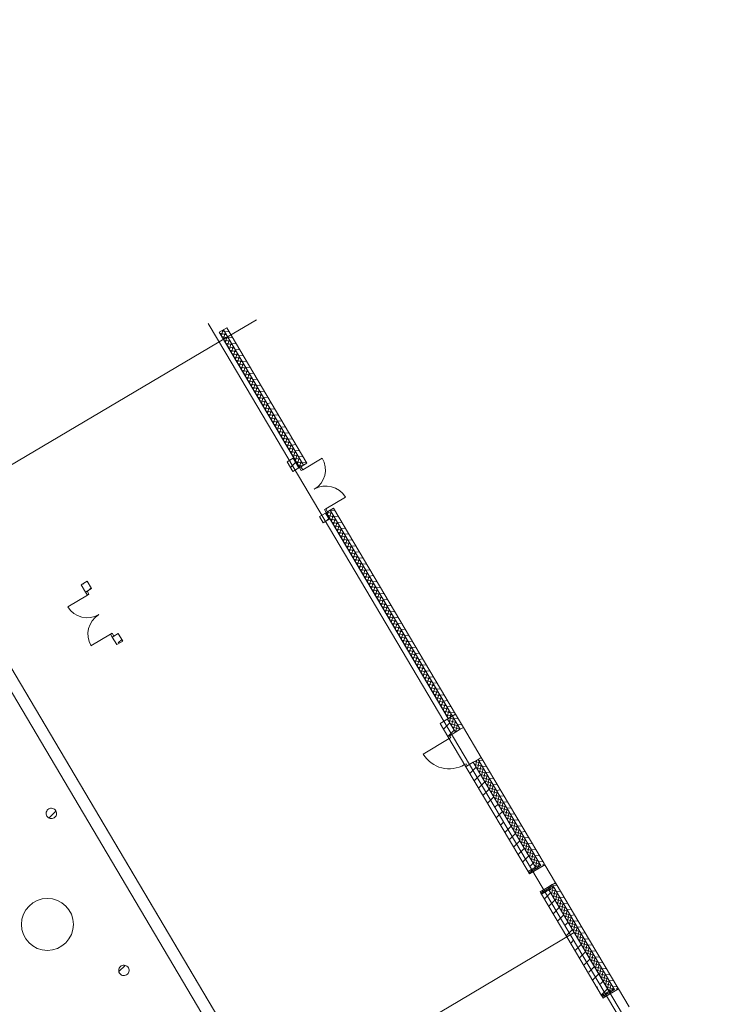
# Model space of a CAD drawing. Extents: x -22247 to 417655, y -187892 to 17509.
# Tile 21 of 62: x 14635 to 35259, y -97828 to -69419. Entities that reach past the tile are written whole.
import ezdxf
from ezdxf.lldxf.tags import DXFTag

# ---------------------------------------------------------------- set-up
doc = ezdxf.new("R2010")
doc.units = 0
doc.header["$LTSCALE"] = 50
for name, color, linetype, lineweight in [('02 Raster Gebäude', 7, 'Continuous', 25), ('20 Außenwände', 7, 'Continuous', 25), ('20 Dach Stb-Decke', 7, 'Continuous', 25), ('20 Innenwände', 7, 'Continuous', 25), ('20 Stützen', 7, 'Continuous', 25)]:
    doc.layers.add(name, color=color, linetype=linetype, lineweight=lineweight)
tags = doc.linetypes.add('Raster', pattern=[0.8, 0.4, -0.2, 0, -0.2]).pattern_tags.tags
tags[10:11] = [DXFTag(74, 4), DXFTag(75, 0), DXFTag(340, '0'), DXFTag(46, 1.0), DXFTag(50, 0.0), DXFTag(44, 0.0), DXFTag(45, 0.0)]
tags[8:9] = [DXFTag(74, 4), DXFTag(75, 0), DXFTag(340, '0'), DXFTag(46, 1.0), DXFTag(50, 0.0), DXFTag(44, 0.0), DXFTag(45, 0.0)]
tags[6:7] = [DXFTag(74, 4), DXFTag(75, 0), DXFTag(340, '0'), DXFTag(46, 1.0), DXFTag(50, 0.0), DXFTag(44, 0.0), DXFTag(45, 0.0)]
tags[4:5] = [DXFTag(74, 4), DXFTag(75, 0), DXFTag(340, '0'), DXFTag(46, 1.0), DXFTag(50, 0.0), DXFTag(44, 0.0), DXFTag(45, 0.0)]
tags = doc.linetypes.add('Untersicht', pattern=[0.4, 0.3, -0.1]).pattern_tags.tags
tags[6:7] = [DXFTag(74, 4), DXFTag(75, 0), DXFTag(340, '0'), DXFTag(46, 1.0), DXFTag(50, 0.0), DXFTag(44, 0.0), DXFTag(45, 0.0)]
tags[4:5] = [DXFTag(74, 4), DXFTag(75, 0), DXFTag(340, '0'), DXFTag(46, 1.0), DXFTag(50, 0.0), DXFTag(44, 0.0), DXFTag(45, 0.0)]
tags = doc.linetypes.add('Öffnungslinie Tür Fenster', pattern=[0.46, 0.3, -0.16]).pattern_tags.tags
tags[6:7] = [DXFTag(74, 4), DXFTag(75, 0), DXFTag(340, '0'), DXFTag(46, 1.0), DXFTag(50, 0.0), DXFTag(44, 0.0), DXFTag(45, 0.0)]
tags[4:5] = [DXFTag(74, 4), DXFTag(75, 0), DXFTag(340, '0'), DXFTag(46, 1.0), DXFTag(50, 0.0), DXFTag(44, 0.0), DXFTag(45, 0.0)]
pattern_1 = [(5, (0, 0), (-15.68803, 179.31504), [])]
pattern_2 = [(165.664505, (0, 0), (19.80794, 77.509), []), (255.664505, (0, 0), (-77.509, 19.80794), [])]
pattern_3 = [(45, (0, 0), (-339.4113, 339.4113), []), (45, (-169.7, 169.7), (-339.4113, 339.4113), [360, -120])]
pattern_4 = [(165.664505, (0, 0), (19.80794, 77.509), []), (255.664505, (0, 0), (-77.509, 19.80794), [])]
pattern_5 = [(45, (0, 0), (-183.84776, 183.84776), [])]
pattern_6 = [(345.65457, (0, 0), (19.821383, 77.505566), []), (75.65457, (0, 0), (-77.505566, 19.821383), [])]

msp = doc.modelspace()

# ---------------------------------------------------------------- hatches: boundary and pattern name
at = {"layer": '20 Außenwände', "linetype": 'Continuous', "lineweight": 0, "ltscale": 3.71293e-05}
h = msp.add_hatch(dxfattribs=at)
h.set_pattern_fill('Dämmung_hart_2_0009', scale=1000, style=0, pattern_type=2)
h.set_pattern_definition(pattern_6)
h.paths.add_polyline_path([(20517, -78368), (20396, -78439), (22710, -82343), (22830, -82272)])
h = msp.add_hatch(dxfattribs=at)
h.set_pattern_fill('Holz_Vollholz_Längsholz__7F', scale=1000, style=0, pattern_type=2)
h.set_pattern_definition(pattern_1)
h.paths.add_polyline_path([(20611, -78312), (20517, -78368), (22830, -82272), (22925, -82216)])
h = msp.add_hatch(dxfattribs=at)
h.set_pattern_fill('Holz_Vollholz_Längsholz__7F', scale=1000, style=0, pattern_type=2)
h.set_pattern_definition(pattern_1)
h.paths.add_polyline_path([(23695, -83515), (23600, -83571), (27123, -89514), (27217, -89458)])
h = msp.add_hatch(dxfattribs=at)
h.set_pattern_fill('Dämmung_hart_2_0009', scale=1000, style=0, pattern_type=2)
h.set_pattern_definition(pattern_6)
h.paths.add_polyline_path([(23600, -83571), (23480, -83642), (27002, -89585), (27123, -89514)])
h = msp.add_hatch(dxfattribs=at)
h.set_pattern_fill('Holz_Vollholz_Längsholz__7F', scale=1000, style=0, pattern_type=2)
h.set_pattern_definition(pattern_1)
h.paths.add_polyline_path([(27123, -89514), (27348, -89894), (27443, -89838), (27217, -89458)])
h = msp.add_hatch(dxfattribs=at)
h.set_pattern_fill('Beton_Stahlbeton_0009', scale=1000, style=0, pattern_type=2)
h.set_pattern_definition(pattern_3)
h.paths.add_polyline_path([(26985, -89596), (26770, -89723), (26995, -90103), (27210, -89975)])
h = msp.add_hatch(dxfattribs=at)
h.set_pattern_fill('Dämmung_hart_2_0009', scale=1000, style=0, pattern_type=2)
h.set_pattern_definition(pattern_2)
h.paths.add_polyline_path([(27123, -89514), (26985, -89596), (27210, -89975), (27348, -89894)])
h = msp.add_hatch(dxfattribs=at)
h.set_pattern_fill('Beton_Stahlbeton_0009', scale=1000, style=0, pattern_type=2)
h.set_pattern_definition(pattern_3)
h.paths.add_polyline_path([(27510, -90972), (29306, -93999), (29521, -93872), (27725, -90844)])
h = msp.add_hatch(dxfattribs=at)
h.set_pattern_fill('Dämmung_hart_2_0009', scale=1000, style=0, pattern_type=2)
h.set_pattern_definition(pattern_2)
h.paths.add_polyline_path([(27725, -90844), (29521, -93872), (29658, -93790), (27863, -90763)])
h = msp.add_hatch(dxfattribs=at)
h.set_pattern_fill('Holz_Vollholz_Längsholz__7F', scale=1000, style=0, pattern_type=2)
h.set_pattern_definition(pattern_1)
h.paths.add_polyline_path([(27863, -90763), (29679, -93825), (29773, -93769), (27958, -90706)])
h = msp.add_hatch(dxfattribs=at)
h.set_pattern_fill('Dämmung_hart_2_0009', scale=1000, style=0, pattern_type=2)
h.set_pattern_definition(pattern_2)
h.paths.add_polyline_path([(29658, -93790), (29306, -93999), (29326, -94034), (29679, -93825)])
h = msp.add_hatch(dxfattribs=at)
h.set_pattern_fill('Holz_Vollholz_Längsholz__7F', scale=1000, style=0, pattern_type=2)
h.set_pattern_definition([(95, (29946.66, -94061.15), (179.315, 15.69), [])])
h.paths.add_polyline_path([(29773, -93769), (29326, -94034), (29346, -94068), (29794, -93803)])
h = msp.add_hatch(dxfattribs=at)
h.set_pattern_fill('Holz_Vollholz_Längsholz__7F', scale=1000, style=0, pattern_type=2)
h.set_pattern_definition([(85, (29946.66, -94061.15), (-179.315, 15.69), [])])
h.paths.add_polyline_path([(30120, -94354), (30100, -94319), (29652, -94584), (29673, -94619)])
h = msp.add_hatch(dxfattribs=at)
h.set_pattern_fill('Dämmung_hart_2_0009', scale=1000, style=0, pattern_type=2)
h.set_pattern_definition(pattern_2)
h.paths.add_polyline_path([(30046, -94444), (30025, -94410), (29673, -94619), (29693, -94653)])
h = msp.add_hatch(dxfattribs=at)
h.set_pattern_fill('Beton_Stahlbeton_0009', scale=1000, style=0, pattern_type=2)
h.set_pattern_definition(pattern_3)
h.paths.add_polyline_path([(29908, -94526), (29693, -94653), (30451, -95932), (30666, -95804)])
h = msp.add_hatch(dxfattribs=at)
h.set_pattern_fill('Dämmung_hart_2_0009', scale=1000, style=0, pattern_type=2)
h.set_pattern_definition(pattern_2)
h.paths.add_polyline_path([(30046, -94444), (29908, -94526), (30666, -95804), (30804, -95723)])
h = msp.add_hatch(dxfattribs=at)
h.set_pattern_fill('Holz_Vollholz_Längsholz__7F', scale=1000, style=0, pattern_type=2)
h.set_pattern_definition(pattern_1)
h.paths.add_polyline_path([(30120, -94354), (30025, -94410), (30804, -95723), (30899, -95667)])
h = msp.add_hatch(dxfattribs=at)
h.set_pattern_fill('Dämmung_hart_2_0009', scale=1000, style=0, pattern_type=2)
h.set_pattern_definition(pattern_4)
h.paths.add_polyline_path([(30666, -95804), (31643, -97451), (31780, -97369), (30804, -95723)])
h = msp.add_hatch(dxfattribs=at)
h.set_pattern_fill('Holz_Vollholz_Längsholz__7F', scale=1000, style=0, pattern_type=2)
h.set_pattern_definition(pattern_1)
h.paths.add_polyline_path([(30899, -95667), (30804, -95723), (31801, -97404), (31895, -97348)])
h = msp.add_hatch(dxfattribs=at)
h.set_pattern_fill('Beton_Stahlbeton_0009', scale=1000, style=0, pattern_type=2)
h.set_pattern_definition(pattern_3)
h.paths.add_polyline_path([(30451, -95932), (31428, -97578), (31643, -97451), (30666, -95804)])
h = msp.add_hatch(dxfattribs=at)
h.set_pattern_fill('Dämmung_hart_2_0009', scale=1000, style=0, pattern_type=2)
h.set_pattern_definition(pattern_4)
h.paths.add_polyline_path([(31780, -97369), (31428, -97578), (31448, -97613), (31801, -97404)])
h = msp.add_hatch(dxfattribs=at)
h.set_pattern_fill('Holz_Vollholz_Längsholz__7F', scale=1000, style=0, pattern_type=2)
h.set_pattern_definition([(95, (32068.62, -97639.99), (179.315, 15.69), [])])
h.paths.add_polyline_path([(31895, -97348), (31448, -97613), (31468, -97647), (31916, -97382)])
at = {"layer": '20 Innenwände', "linetype": 'Continuous', "lineweight": 0, "ltscale": 3.71293e-05}
h = msp.add_hatch(dxfattribs=at)
h.set_pattern_fill('MW_Kalksandstein_0009', scale=1000, style=0, pattern_type=2)
h.set_pattern_definition(pattern_5)
h.paths.add_polyline_path([(22526, -82075), (22354, -82177), (22520, -82456), (22692, -82354)])
h = msp.add_hatch(dxfattribs=at)
h.set_pattern_fill('MW_Kalksandstein_0009', scale=1000, style=0, pattern_type=2)
h.set_pattern_definition(pattern_5)
h.paths.add_polyline_path([(23290, -83755), (23396, -83934), (23568, -83832), (23462, -83653)])
h = msp.add_hatch(dxfattribs=at)
h.set_pattern_fill('Beton_Stahlbeton_0009', scale=1000, style=0, pattern_type=2)
h.set_pattern_definition(pattern_3)
h.paths.add_polyline_path([(16582, -85619), (16410, -85721), (16537, -85936), (16709, -85834)])
h = msp.add_hatch(dxfattribs=at)
h.set_pattern_fill('Beton_Stahlbeton_0009', scale=1000, style=0, pattern_type=2)
h.set_pattern_definition(pattern_3)
h.paths.add_polyline_path([(17308, -87235), (17435, -87450), (17607, -87348), (17480, -87133)])
at = {"layer": '20 Stützen', "linetype": 'Continuous', "lineweight": 0, "ltscale": 3.71293e-05}
h = msp.add_hatch(dxfattribs=at)
h.set_pattern_fill('Beton_Stahlbeton_0009', scale=1000, style=0, pattern_type=2)
h.set_pattern_definition(pattern_3)
h.paths.add_polyline_path([(15678, -92244, 0.414214), (15473, -92191, 0.414214), (15420, -92397, 0.414214), (15626, -92449, 0.414214)])
h = msp.add_hatch(dxfattribs=at)
h.set_pattern_fill('Beton_Stahlbeton_0009', scale=1000, style=0, pattern_type=2)
h.set_pattern_definition(pattern_3)
h.paths.add_polyline_path([(17513, -96927, 0.414214), (17718, -96979, 0.414214), (17771, -96773, 0.414214), (17565, -96721, 0.414214)])

# ---------------------------------------------------------------- linework, layer by layer
at = {"layer": '02 Raster Gebäude', "color": 1, "linetype": 'Raster', "lineweight": 18, "ltscale": 0.000188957, "true_color": 0xf50000}
for p, q in [((20607, -78585), (21468, -78076)), ((20583, -79044), (20073, -78184)), ((14331, -82297), (20607, -78585)), ((34961, -103293), (20583, -79044))]:
    msp.add_line(p, q, dxfattribs=at)
at = {"layer": '20 Außenwände', "color": 7, "linetype": 'Continuous', "lineweight": 13, "ltscale": 3.71293e-05}
for p, q in [((22830, -82272), (20517, -78368)), ((22804, -82404), (23368, -82070)), ((22710, -82343), (22753, -82318)), ((22753, -82318), (22710, -82343)), ((22710, -82343), (22753, -82318)), ((22710, -82343), (22753, -82318)), ((22710, -82343), (22761, -82429)), ((22753, -82318), (22830, -82272)), ((22753, -82318), (22830, -82272)), ((22804, -82404), (22753, -82318)), ((22830, -82272), (22925, -82216)), ((22830, -82272), (22925, -82216)), ((22761, -82429), (22804, -82404)), ((23472, -83531), (24035, -83197)), ((23600, -83571), (23695, -83515)), ((23600, -83571), (23695, -83515)), ((23429, -83556), (23472, -83531)), ((23480, -83642), (23429, -83556)), ((23472, -83531), (23523, -83617)), ((23480, -83642), (23523, -83617)), ((23523, -83617), (23480, -83642)), ((23480, -83642), (23523, -83617)), ((23480, -83642), (23523, -83617)), ((23523, -83617), (23600, -83571)), ((23523, -83617), (23600, -83571)), ((27123, -89514), (23600, -83571)), ((27210, -89975), (26985, -89596)), ((27348, -89894), (27123, -89514)), ((27038, -90077), (27210, -89975)), ((27038, -90077), (27210, -89975)), ((27210, -89975), (27348, -89894)), ((27210, -89975), (27348, -89894)), ((27348, -89894), (27443, -89838)), ((27348, -89894), (27443, -89838)), ((27958, -90706), (27443, -89838)), ((27031, -90163), (26283, -90607)), ((26995, -90103), (27038, -90077)), ((26995, -90103), (27038, -90077)), ((26995, -90103), (27038, -90077)), ((26995, -90103), (27038, -90077)), ((27510, -90972), (26995, -90103)), ((27031, -90163), (26995, -90103)), ((27074, -90138), (27031, -90163)), ((27038, -90077), (27074, -90138)), ((27518, -90886), (27475, -90911)), ((27553, -90946), (27518, -90886)), ((27553, -90946), (27725, -90844)), ((27553, -90946), (27725, -90844)), ((27725, -90844), (27863, -90763)), ((27725, -90844), (27863, -90763)), ((29521, -93872), (27725, -90844)), ((27863, -90763), (27958, -90706)), ((27863, -90763), (27958, -90706)), ((29658, -93790), (27863, -90763)), ((27475, -90911), (27510, -90972)), ((27510, -90972), (27553, -90946)), ((27510, -90972), (27553, -90946)), ((27510, -90972), (27553, -90946)), ((27510, -90972), (27553, -90946)), ((29521, -93872), (29306, -93999)), ((29306, -93999), (29326, -94034)), ((29346, -94068), (29306, -93999)), ((29326, -94034), (29679, -93825)), ((29679, -93825), (29326, -94034)), ((29346, -94068), (29794, -93803)), ((29561, -93941), (29346, -94068)), ((29658, -93790), (29521, -93872)), ((29699, -93859), (29561, -93941)), ((29658, -93790), (29679, -93825)), ((29794, -93803), (29699, -93859)), ((29773, -93769), (29794, -93803)), ((29326, -94034), (29346, -94068)), ((29652, -94584), (30100, -94319)), ((29867, -94457), (29652, -94584)), ((29673, -94619), (29652, -94584)), ((29652, -94584), (29693, -94653)), ((29673, -94619), (30025, -94410)), ((30025, -94410), (29673, -94619)), ((29908, -94526), (29693, -94653)), ((30005, -94375), (29867, -94457)), ((30046, -94444), (29908, -94526)), ((30666, -95804), (29908, -94526)), ((30100, -94319), (30005, -94375)), ((30046, -94444), (30025, -94410)), ((30804, -95723), (30046, -94444)), ((30120, -94354), (30100, -94319)), ((29693, -94653), (29673, -94619)), ((31780, -97369), (30804, -95723)), ((31643, -97451), (30666, -95804)), ((31448, -97613), (31801, -97404)), ((31801, -97404), (31448, -97613)), ((31468, -97647), (31916, -97382)), ((31780, -97369), (31643, -97451)), ((31821, -97438), (31683, -97520)), ((31780, -97369), (31801, -97404)), ((31916, -97382), (31821, -97438)), ((31895, -97348), (31916, -97382)), ((31643, -97451), (31428, -97578)), ((31428, -97578), (31448, -97613)), ((31468, -97647), (31428, -97578)), ((31448, -97613), (31468, -97647)), ((31683, -97520), (31468, -97647))]:
    msp.add_line(p, q, dxfattribs=at)
at = {"layer": '20 Außenwände', "color": 7, "linetype": 'Öffnungslinie Tür Fenster', "lineweight": 13, "ltscale": 3.71293e-05}
for p, q in [((29346, -94068), (29306, -93999)), ((29561, -93941), (29346, -94068)), ((29699, -93859), (29561, -93941)), ((29794, -93803), (29699, -93859)), ((29794, -93803), (30100, -94319)), ((29867, -94457), (29652, -94584)), ((29652, -94584), (29693, -94653)), ((30005, -94375), (29867, -94457)), ((30100, -94319), (30005, -94375)), ((31821, -97438), (31683, -97520)), ((31916, -97382), (31821, -97438)), ((31916, -97382), (32222, -97898)), ((31468, -97647), (31428, -97578)), ((31683, -97520), (31468, -97647))]:
    msp.add_line(p, q, dxfattribs=at)
at = {"layer": '20 Außenwände', "color": 7, "linetype": 'Continuous', "lineweight": 13, "ltscale": 3.71293e-05}
for points in [[(20611, -78312), (20396, -78439)], [(22925, -82216), (20611, -78312)], [(20396, -78439), (22710, -82343)], [(27217, -89458), (23695, -83515)], [(23480, -83642), (27002, -89585)], [(27217, -89458), (26770, -89723)], [(27002, -89585), (27217, -89458)], [(27443, -89838), (27217, -89458)], [(26770, -89723), (26995, -90103)], [(29773, -93769), (27958, -90706)], [(27510, -90972), (29306, -93999)], [(30899, -95667), (30120, -94354)], [(29693, -94653), (30451, -95932)], [(31895, -97348), (30899, -95667)], [(30451, -95932), (31428, -97578)]]:
    msp.add_lwpolyline(points, dxfattribs=at)
for centre, radius, start, end in [((22804, -82404), 655, 300.6546, 30.6546), ((23472, -83531), 655, 30.6546, 120.6546), ((27031, -90163), 870, 210.6645, 300.6645)]:
    msp.add_arc(centre, radius, start, end, dxfattribs=at)
at = {"layer": '20 Dach Stb-Decke', "color": 7, "linetype": 'Öffnungslinie Tür Fenster', "lineweight": 13, "ltscale": 3.71293e-05}
msp.add_lwpolyline([(-14937, -69595), (-14687, -69588), (-8896, -69419), (-8784, -69485), (-1179, -73586), (3286, -79582), (7483, -77094), (9708, -75774), (12674, -80783), (13620, -82371), (11682, -83521), (13237, -86157), (13224, -86164), (21960, -100904), (27285, -97747), (30639, -95758), (35259, -103551), (29637, -115981), (9684, -104767), (-6441, -100944), (-6851, -86849), (-14744, -76246)], close=True, dxfattribs=at)
msp.add_lwpolyline([(14685, -95522, 1), (16185, -95522, 1)], format="xyb", close=True, dxfattribs=at)
at = {"layer": '20 Innenwände', "color": 7, "linetype": 'Continuous', "lineweight": 13, "ltscale": 3.71293e-05}
for p, q in [((22692, -82354), (22520, -82456)), ((22692, -82354), (22520, -82456)), ((23462, -83653), (23290, -83755)), ((23462, -83653), (23290, -83755)), ((16588, -86022), (16025, -86356)), ((16537, -85936), (16580, -85911)), ((16537, -85936), (16580, -85911)), ((16537, -85936), (16580, -85911)), ((16537, -85936), (16580, -85911)), ((16588, -86022), (16537, -85936)), ((16580, -85911), (16709, -85834)), ((16580, -85911), (16709, -85834)), ((16580, -85911), (16631, -85997)), ((16631, -85997), (16588, -86022)), ((17257, -87149), (16693, -87483)), ((17300, -87124), (17257, -87149)), ((17257, -87149), (17308, -87235)), ((17351, -87210), (17300, -87124)), ((17308, -87235), (17351, -87210)), ((17308, -87235), (17351, -87210)), ((17308, -87235), (17351, -87210)), ((17308, -87235), (17351, -87210)), ((17351, -87210), (17480, -87133)), ((17351, -87210), (17480, -87133))]:
    msp.add_line(p, q, dxfattribs=at)
for points in [[(22526, -82075), (22354, -82177)], [(22692, -82354), (22526, -82075)], [(22354, -82177), (22520, -82456)], [(23290, -83755), (23396, -83934)], [(23568, -83832), (23462, -83653)], [(23396, -83934), (23568, -83832)], [(16582, -85619), (16410, -85721)], [(16410, -85721), (16537, -85936)], [(16709, -85834), (16582, -85619)], [(17607, -87348), (17480, -87133)], [(17308, -87235), (17435, -87450)], [(17435, -87450), (17607, -87348)]]:
    msp.add_lwpolyline(points, dxfattribs=at)
at = {"layer": '20 Innenwände', "color": 7, "linetype": 'Untersicht', "lineweight": 13, "ltscale": 3.71293e-05}
for points in [[(12923, -86342), (21662, -101081)], [(21777, -100589), (13224, -86164)]]:
    msp.add_lwpolyline(points, dxfattribs=at)
at = {"layer": '20 Innenwände', "color": 7, "linetype": 'Continuous', "lineweight": 13, "ltscale": 3.71293e-05}
for centre, start, end in [((16588, -86022), 210.6723, 300.6723), ((17257, -87149), 120.6723, 210.6723)]:
    msp.add_arc(centre, 655, start, end, dxfattribs=at)
at = {"layer": '20 Stützen', "color": 7, "linetype": 'Continuous', "lineweight": 13, "ltscale": 3.71293e-05}
for points in [[(15678, -92244, 0.414214), (15473, -92191, 0.414214), (15420, -92397, 0.414214), (15626, -92449, 0.414214)], [(17513, -96927, 0.414214), (17718, -96979, 0.414214), (17771, -96773, 0.414214), (17565, -96721, 0.414214)]]:
    msp.add_lwpolyline(points, format="xyb", close=True, dxfattribs=at)

doc.saveas('drawing.dxf')
